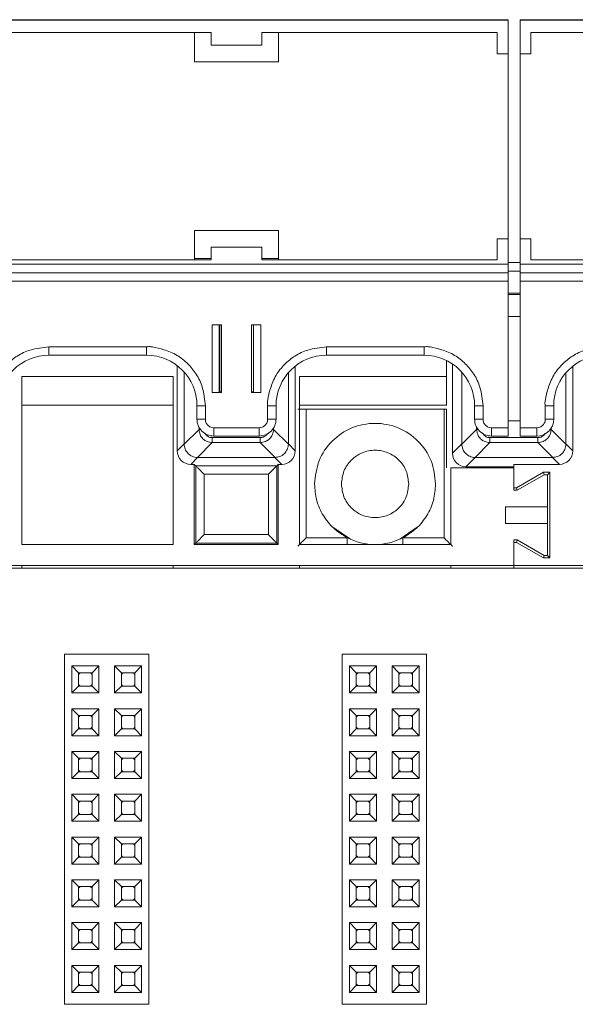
# Model space of a CAD drawing. Header units: millimetres. Extents: x -85 to 520, y 111 to 242.
# Tile 10 of 36: x 106 to 139, y 184 to 242. Entities that reach past the tile are written whole.
import ezdxf

# ---------------------------------------------------------------- set-up
doc = ezdxf.new("R2010")
doc.units = ezdxf.units.MM

msp = doc.modelspace()

# ---------------------------------------------------------------- linework, layer by layer
at = {"color": 7, "linetype": 'Continuous', "lineweight": 15}
for p, q in [((-29.289, 242.017), (135.011, 242.017)), ((110.111, 242.036), (94.611, 242.036)), ((110.111, 242.036), (111.111, 242.036)), ((126.611, 242.036), (111.111, 242.036)), ((126.611, 242.036), (127.611, 242.036)), ((127.611, 242.036), (135.011, 242.036)), ((135.011, 242.036), (135.011, 242.017)), ((135.011, 242.017), (135.011, 240.017)), ((135.711, 242.036), (143.111, 242.036)), ((135.711, 242.036), (135.711, 242.017)), ((135.711, 242.017), (300.011, 242.017)), ((135.711, 242.017), (135.711, 240.017)), ((103.861, 241.267), (117.361, 241.267)), ((116.361, 241.267), (116.361, 239.526)), ((117.361, 240.517), (117.361, 241.267)), ((120.361, 241.267), (134.361, 241.267)), ((120.361, 241.267), (120.361, 240.517)), ((121.361, 239.526), (121.361, 241.267)), ((134.361, 241.267), (134.361, 240.017)), ((136.361, 241.267), (150.361, 241.267)), ((136.361, 240.017), (136.361, 241.267)), ((120.361, 240.517), (117.361, 240.517)), ((134.361, 240.017), (135.011, 240.017)), ((135.011, 240.017), (135.011, 229.026)), ((135.711, 240.017), (136.361, 240.017)), ((135.711, 229.026), (135.711, 240.017)), ((116.361, 239.536), (121.361, 239.536)), ((116.361, 239.526), (121.361, 239.526)), ((121.361, 229.526), (116.361, 229.526)), ((116.361, 229.526), (116.361, 227.776)), ((121.361, 227.776), (121.361, 229.526)), ((134.361, 229.026), (134.361, 229.018)), ((135.011, 229.026), (134.361, 229.026)), ((134.361, 229.018), (134.361, 227.768)), ((135.011, 229.018), (134.361, 229.018)), ((135.011, 229.026), (135.011, 229.018)), ((135.011, 229.018), (135.011, 227.518)), ((136.361, 229.026), (135.711, 229.026)), ((135.711, 229.026), (135.711, 229.018)), ((136.361, 229.018), (135.711, 229.018)), ((135.711, 229.018), (135.711, 227.518)), ((136.361, 229.026), (136.361, 229.018)), ((136.361, 227.768), (136.361, 229.018)), ((117.361, 228.522), (117.361, 228.518)), ((120.361, 228.522), (117.361, 228.522)), ((117.361, 227.768), (117.361, 228.518)), ((117.361, 228.518), (120.361, 228.518)), ((120.361, 228.518), (120.361, 228.522)), ((120.361, 228.518), (120.361, 227.768)), ((-29.289, 227.518), (135.011, 227.518)), ((117.361, 227.768), (103.861, 227.768)), ((116.361, 227.776), (104.861, 227.776)), ((116.361, 227.848), (117.361, 227.848)), ((120.361, 227.848), (121.361, 227.848)), ((134.361, 227.768), (120.361, 227.768)), ((134.361, 227.776), (121.361, 227.776)), ((135.711, 227.616), (135.011, 227.616)), ((135.011, 227.518), (135.011, 227.013)), ((135.711, 227.518), (300.011, 227.518)), ((135.711, 227.518), (135.711, 227.013)), ((149.361, 227.776), (136.361, 227.776)), ((150.361, 227.768), (136.361, 227.768)), ((-29.289, 227.013), (135.011, 227.013)), ((135.011, 227.011), (-29.289, 227.011)), ((135.011, 227.101), (135.711, 227.101)), ((135.011, 227.013), (135.011, 227.011)), ((135.011, 227.011), (135.011, 226.506)), ((135.711, 227.013), (300.011, 227.013)), ((135.711, 227.013), (135.711, 227.011)), ((300.011, 227.011), (135.711, 227.011)), ((135.711, 227.011), (135.711, 226.506)), ((-29.289, 226.506), (135.011, 226.506)), ((135.011, 226.506), (135.011, 217.807)), ((135.711, 226.506), (300.011, 226.506)), ((135.711, 226.506), (135.711, 217.807)), ((135.711, 225.801), (135.011, 225.801)), ((135.711, 225.718), (135.011, 225.718)), ((135.011, 224.418), (135.711, 224.418)), ((117.961, 223.906), (117.411, 223.906)), ((117.411, 223.906), (117.411, 219.907)), ((117.832, 219.917), (117.832, 223.906)), ((117.961, 219.907), (117.961, 223.906)), ((119.761, 223.906), (119.761, 219.907)), ((120.311, 223.906), (119.761, 223.906)), ((119.861, 223.906), (119.861, 219.917)), ((120.311, 219.907), (120.311, 223.906)), ((113.511, 222.606), (107.711, 222.606)), ((107.711, 222.111), (107.711, 222.606)), ((113.511, 222.111), (113.511, 222.606)), ((130.011, 222.606), (124.211, 222.606)), ((124.211, 222.111), (124.211, 222.606)), ((130.011, 222.111), (130.011, 222.606)), ((107.711, 222.111), (113.511, 222.111)), ((124.211, 222.111), (130.011, 222.111)), ((131.346, 221.797), (131.346, 220.839)), ((115.342, 221.487), (115.342, 216.431)), ((115.751, 216.84), (115.751, 221.107)), ((121.942, 221.074), (121.942, 216.84)), ((122.351, 216.431), (122.351, 221.465)), ((131.696, 221.592), (131.696, 216.285)), ((132.251, 216.84), (132.251, 221.107)), ((138.442, 221.074), (138.442, 216.84)), ((138.851, 216.431), (138.851, 221.465)), ((106.096, 220.839), (106.096, 210.866)), ((115.096, 220.839), (106.096, 220.839)), ((115.096, 210.866), (115.096, 220.839)), ((131.346, 220.839), (122.596, 220.839)), ((122.596, 220.839), (122.596, 210.866)), ((131.346, 219.142), (131.346, 220.839)), ((117.411, 219.907), (117.961, 219.907)), ((117.832, 219.935), (117.861, 219.935)), ((117.961, 219.918), (117.832, 219.918)), ((119.861, 219.918), (119.761, 219.918)), ((119.761, 219.907), (120.311, 219.907)), ((106.096, 219.142), (115.096, 219.142)), ((116.511, 219.111), (116.511, 218.311)), ((117.011, 218.307), (117.011, 219.107)), ((120.711, 219.107), (120.711, 218.307)), ((121.211, 218.311), (121.211, 219.111)), ((122.596, 219.142), (131.346, 219.142)), ((122.999, 211.268), (122.999, 218.909)), ((122.999, 218.909), (131.194, 218.909)), ((131.194, 218.909), (131.346, 218.909)), ((131.194, 211.268), (131.194, 218.909)), ((131.346, 215.416), (131.346, 218.909)), ((133.011, 219.111), (133.011, 218.311)), ((133.511, 218.307), (133.511, 219.107)), ((137.211, 219.107), (137.211, 218.307)), ((137.711, 218.311), (137.711, 219.111)), ((135.711, 218.221), (135.011, 218.221)), ((116.632, 217.707), (115.751, 216.826)), ((120.211, 217.807), (117.511, 217.807)), ((117.511, 217.311), (117.511, 217.807)), ((120.211, 217.311), (120.211, 217.807)), ((121.942, 216.826), (121.061, 217.707)), ((133.132, 217.707), (132.251, 216.826)), ((135.011, 217.807), (134.011, 217.807)), ((134.011, 217.807), (134.011, 217.311)), ((135.011, 217.807), (135.011, 217.311)), ((136.711, 217.807), (135.711, 217.807)), ((135.711, 217.807), (135.711, 217.311)), ((136.711, 217.311), (136.711, 217.807)), ((138.442, 216.826), (137.561, 217.707)), ((117.418, 217.216), (120.274, 217.216)), ((117.418, 217.216), (117.418, 216.921)), ((117.511, 217.311), (120.211, 217.311)), ((120.274, 217.216), (120.274, 216.921)), ((133.918, 217.216), (136.774, 217.216)), ((133.918, 217.216), (133.918, 216.921)), ((134.011, 217.311), (135.011, 217.311)), ((135.711, 217.311), (136.711, 217.311)), ((136.774, 216.921), (136.774, 217.216)), ((115.342, 216.431), (115.751, 216.84)), ((115.751, 216.826), (115.751, 216.84)), ((116.537, 216.04), (117.418, 216.921)), ((117.418, 216.921), (120.274, 216.921)), ((120.274, 216.921), (121.156, 216.04)), ((121.942, 216.84), (121.942, 216.826)), ((121.942, 216.84), (122.351, 216.431)), ((132.251, 216.84), (131.696, 216.285)), ((132.251, 216.826), (132.251, 216.84)), ((133.037, 216.04), (133.918, 216.921)), ((133.918, 216.921), (136.774, 216.921)), ((136.774, 216.921), (137.656, 216.04)), ((138.442, 216.84), (138.442, 216.826)), ((138.442, 216.84), (138.851, 216.431)), ((116.551, 216.04), (116.142, 215.631)), ((116.551, 216.04), (116.537, 216.04)), ((121.142, 216.04), (116.551, 216.04)), ((121.156, 216.04), (121.142, 216.04)), ((121.142, 216.04), (121.551, 215.631)), ((133.051, 216.04), (132.496, 215.486)), ((133.051, 216.04), (133.037, 216.04)), ((137.642, 216.04), (133.051, 216.04)), ((137.656, 216.04), (137.642, 216.04)), ((138.051, 215.631), (137.642, 216.04)), ((116.142, 215.631), (116.346, 215.631)), ((116.346, 215.631), (116.435, 215.542)), ((116.346, 215.631), (116.346, 210.866)), ((116.435, 215.542), (121.257, 215.542)), ((116.435, 215.542), (116.435, 210.955)), ((121.257, 215.542), (121.346, 215.631)), ((121.257, 210.955), (121.257, 215.542)), ((121.346, 215.631), (121.551, 215.631)), ((121.346, 210.866), (121.346, 215.631)), ((131.596, 215.416), (135.346, 215.416)), ((131.596, 210.866), (131.596, 215.416)), ((132.496, 215.486), (135.346, 215.486)), ((135.346, 215.631), (138.051, 215.631)), ((135.346, 214.237), (135.346, 215.631)), ((135.346, 215.416), (135.346, 214.092)), ((120.757, 215.042), (116.935, 215.042)), ((116.935, 215.042), (116.935, 211.455)), ((120.757, 211.455), (120.757, 215.042)), ((137.107, 215.161), (135.507, 214.237)), ((135.546, 214.092), (137.146, 215.016)), ((137.492, 215.161), (137.107, 215.161)), ((137.146, 215.016), (137.107, 215.161)), ((137.146, 215.016), (137.346, 215.016)), ((137.346, 215.016), (137.492, 215.161)), ((137.346, 215.016), (137.346, 213.116)), ((137.492, 210.07), (137.492, 215.161)), ((135.507, 214.237), (135.346, 214.237)), ((135.346, 214.092), (135.546, 214.092)), ((135.546, 214.092), (135.507, 214.237)), ((134.846, 213.116), (134.846, 212.116)), ((137.346, 213.116), (134.846, 213.116)), ((137.346, 213.116), (137.346, 212.116)), ((124.593, 211.892), (125.634, 211.196)), ((128.559, 211.196), (129.6, 211.892)), ((134.846, 212.116), (137.346, 212.116)), ((137.346, 212.116), (137.346, 210.216)), ((116.935, 211.455), (120.757, 211.455)), ((125.443, 211.268), (122.999, 211.268)), ((131.194, 211.268), (128.75, 211.268)), ((135.546, 211.139), (135.346, 211.139)), ((135.346, 209.616), (135.346, 211.139)), ((135.546, 211.139), (135.507, 210.994)), ((137.146, 210.216), (135.546, 211.139)), ((106.096, 210.866), (115.096, 210.866)), ((116.346, 210.866), (116.435, 210.955)), ((116.346, 210.866), (121.346, 210.866)), ((116.435, 210.955), (121.257, 210.955)), ((121.346, 210.866), (121.257, 210.955)), ((122.596, 210.866), (131.596, 210.866)), ((135.346, 209.616), (135.346, 210.994)), ((135.346, 210.994), (135.507, 210.994)), ((135.507, 210.994), (137.107, 210.07)), ((137.146, 210.216), (137.107, 210.07)), ((137.107, 210.07), (137.492, 210.07)), ((137.346, 210.216), (137.146, 210.216)), ((137.346, 210.216), (137.492, 210.07)), ((484.628, 209.466), (-82.554, 209.466)), ((135.346, 209.616), (-29.654, 209.616)), ((106.096, 209.466), (106.096, 209.616)), ((115.096, 209.466), (115.096, 209.616)), ((122.596, 209.466), (122.596, 209.616)), ((131.596, 209.466), (131.596, 209.616)), ((300.346, 209.616), (135.346, 209.616)), ((135.346, 209.466), (135.346, 209.616)), ((108.646, 183.566), (108.646, 204.366)), ((108.646, 204.366), (113.646, 204.366)), ((113.646, 183.566), (113.646, 204.366)), ((125.146, 204.366), (130.146, 204.366)), ((125.146, 183.566), (125.146, 204.366)), ((130.146, 183.566), (130.146, 204.366)), ((109.076, 203.656), (110.676, 203.656)), ((109.076, 203.656), (109.476, 203.256)), ((109.076, 202.056), (109.076, 203.656)), ((110.276, 203.256), (110.676, 203.656)), ((110.676, 203.656), (110.676, 202.056)), ((111.616, 203.656), (113.216, 203.656)), ((111.616, 203.656), (112.016, 203.256)), ((111.616, 202.056), (111.616, 203.656)), ((112.816, 203.256), (113.216, 203.656)), ((113.216, 203.656), (113.216, 202.056)), ((125.576, 203.656), (127.176, 203.656)), ((125.576, 202.056), (125.576, 203.656)), ((125.576, 203.656), (125.976, 203.256)), ((126.776, 203.256), (127.176, 203.656)), ((127.176, 203.656), (127.176, 202.056)), ((128.116, 203.656), (129.716, 203.656)), ((128.116, 202.056), (128.116, 203.656)), ((128.116, 203.656), (128.516, 203.256)), ((129.316, 203.256), (129.716, 203.656)), ((129.716, 203.656), (129.716, 202.056)), ((109.476, 203.256), (110.276, 203.256)), ((109.476, 202.456), (109.476, 203.256)), ((110.276, 203.256), (110.276, 202.456)), ((112.016, 203.256), (112.816, 203.256)), ((112.016, 202.456), (112.016, 203.256)), ((112.816, 203.256), (112.816, 202.456)), ((125.976, 202.456), (125.976, 203.256)), ((125.976, 203.256), (126.776, 203.256)), ((126.776, 203.256), (126.776, 202.456)), ((128.516, 202.456), (128.516, 203.256)), ((128.516, 203.256), (129.316, 203.256)), ((129.316, 203.256), (129.316, 202.456)), ((109.076, 202.056), (109.476, 202.456)), ((110.276, 202.456), (109.476, 202.456)), ((110.676, 202.056), (110.276, 202.456)), ((111.616, 202.056), (112.016, 202.456)), ((112.816, 202.456), (112.016, 202.456)), ((113.216, 202.056), (112.816, 202.456)), ((125.576, 202.056), (125.976, 202.456)), ((126.776, 202.456), (125.976, 202.456)), ((127.176, 202.056), (126.776, 202.456)), ((128.116, 202.056), (128.516, 202.456)), ((129.316, 202.456), (128.516, 202.456)), ((129.716, 202.056), (129.316, 202.456)), ((110.676, 202.056), (109.076, 202.056)), ((113.216, 202.056), (111.616, 202.056)), ((127.176, 202.056), (125.576, 202.056)), ((129.716, 202.056), (128.116, 202.056)), ((109.076, 201.116), (110.676, 201.116)), ((109.076, 201.116), (109.476, 200.716)), ((109.076, 199.516), (109.076, 201.116)), ((109.476, 200.716), (110.276, 200.716)), ((109.476, 199.916), (109.476, 200.716)), ((110.276, 200.716), (110.676, 201.116)), ((110.276, 200.716), (110.276, 199.916)), ((110.676, 201.116), (110.676, 199.516)), ((111.616, 201.116), (113.216, 201.116)), ((111.616, 199.516), (111.616, 201.116)), ((111.616, 201.116), (112.016, 200.716)), ((112.016, 200.716), (112.816, 200.716)), ((112.016, 199.916), (112.016, 200.716)), ((112.816, 200.716), (113.216, 201.116)), ((112.816, 200.716), (112.816, 199.916)), ((113.216, 201.116), (113.216, 199.516)), ((125.576, 201.116), (127.176, 201.116)), ((125.576, 199.516), (125.576, 201.116)), ((125.576, 201.116), (125.976, 200.716)), ((125.976, 199.916), (125.976, 200.716)), ((125.976, 200.716), (126.776, 200.716)), ((126.776, 200.716), (127.176, 201.116)), ((126.776, 200.716), (126.776, 199.916)), ((127.176, 201.116), (127.176, 199.516)), ((128.116, 201.116), (129.716, 201.116)), ((128.116, 201.116), (128.516, 200.716)), ((128.116, 199.516), (128.116, 201.116)), ((128.516, 200.716), (129.316, 200.716)), ((128.516, 199.916), (128.516, 200.716)), ((129.316, 200.716), (129.716, 201.116)), ((129.316, 200.716), (129.316, 199.916)), ((129.716, 201.116), (129.716, 199.516)), ((109.076, 199.516), (109.476, 199.916)), ((110.676, 199.516), (109.076, 199.516)), ((110.276, 199.916), (109.476, 199.916)), ((110.676, 199.516), (110.276, 199.916)), ((111.616, 199.516), (112.016, 199.916)), ((113.216, 199.516), (111.616, 199.516)), ((112.816, 199.916), (112.016, 199.916)), ((113.216, 199.516), (112.816, 199.916)), ((125.576, 199.516), (125.976, 199.916)), ((127.176, 199.516), (125.576, 199.516)), ((126.776, 199.916), (125.976, 199.916)), ((127.176, 199.516), (126.776, 199.916)), ((128.116, 199.516), (128.516, 199.916)), ((129.716, 199.516), (128.116, 199.516)), ((129.316, 199.916), (128.516, 199.916)), ((129.716, 199.516), (129.316, 199.916)), ((109.076, 196.976), (109.076, 198.576)), ((109.076, 198.576), (109.476, 198.176)), ((109.076, 198.576), (110.676, 198.576)), ((110.276, 198.176), (110.676, 198.576)), ((110.676, 198.576), (110.676, 196.976)), ((111.616, 196.976), (111.616, 198.576)), ((111.616, 198.576), (112.016, 198.176)), ((111.616, 198.576), (113.216, 198.576)), ((112.816, 198.176), (113.216, 198.576)), ((113.216, 198.576), (113.216, 196.976)), ((125.576, 198.576), (127.176, 198.576)), ((125.576, 196.976), (125.576, 198.576)), ((125.576, 198.576), (125.976, 198.176)), ((126.776, 198.176), (127.176, 198.576)), ((127.176, 198.576), (127.176, 196.976)), ((128.116, 198.576), (129.716, 198.576)), ((128.116, 196.976), (128.116, 198.576)), ((128.116, 198.576), (128.516, 198.176)), ((129.316, 198.176), (129.716, 198.576)), ((129.716, 198.576), (129.716, 196.976)), ((109.476, 197.376), (109.476, 198.176)), ((109.476, 198.176), (110.276, 198.176)), ((110.276, 198.176), (110.276, 197.376)), ((112.016, 197.376), (112.016, 198.176)), ((112.016, 198.176), (112.816, 198.176)), ((112.816, 198.176), (112.816, 197.376)), ((125.976, 197.376), (125.976, 198.176)), ((125.976, 198.176), (126.776, 198.176)), ((126.776, 198.176), (126.776, 197.376)), ((128.516, 197.376), (128.516, 198.176)), ((128.516, 198.176), (129.316, 198.176)), ((129.316, 198.176), (129.316, 197.376)), ((109.076, 196.976), (109.476, 197.376)), ((110.276, 197.376), (109.476, 197.376)), ((110.676, 196.976), (110.276, 197.376)), ((111.616, 196.976), (112.016, 197.376)), ((112.816, 197.376), (112.016, 197.376)), ((113.216, 196.976), (112.816, 197.376)), ((125.576, 196.976), (125.976, 197.376)), ((126.776, 197.376), (125.976, 197.376)), ((127.176, 196.976), (126.776, 197.376)), ((128.116, 196.976), (128.516, 197.376)), ((129.316, 197.376), (128.516, 197.376)), ((129.716, 196.976), (129.316, 197.376)), ((110.676, 196.976), (109.076, 196.976)), ((113.216, 196.976), (111.616, 196.976)), ((127.176, 196.976), (125.576, 196.976)), ((129.716, 196.976), (128.116, 196.976)), ((109.076, 196.036), (110.676, 196.036)), ((109.076, 196.036), (109.476, 195.636)), ((109.076, 194.436), (109.076, 196.036)), ((110.276, 195.636), (110.676, 196.036)), ((110.676, 196.036), (110.676, 194.436)), ((111.616, 194.436), (111.616, 196.036)), ((111.616, 196.036), (112.016, 195.636)), ((111.616, 196.036), (113.216, 196.036)), ((112.816, 195.636), (113.216, 196.036)), ((113.216, 196.036), (113.216, 194.436)), ((125.576, 196.036), (127.176, 196.036)), ((125.576, 194.436), (125.576, 196.036)), ((125.576, 196.036), (125.976, 195.636)), ((126.776, 195.636), (127.176, 196.036)), ((127.176, 196.036), (127.176, 194.436)), ((128.116, 196.036), (129.716, 196.036)), ((128.116, 194.436), (128.116, 196.036)), ((128.116, 196.036), (128.516, 195.636)), ((129.316, 195.636), (129.716, 196.036)), ((129.716, 196.036), (129.716, 194.436)), ((109.476, 195.636), (110.276, 195.636)), ((109.476, 194.836), (109.476, 195.636)), ((110.276, 195.636), (110.276, 194.836)), ((112.016, 194.836), (112.016, 195.636)), ((112.016, 195.636), (112.816, 195.636)), ((112.816, 195.636), (112.816, 194.836)), ((125.976, 195.636), (126.776, 195.636)), ((125.976, 194.836), (125.976, 195.636)), ((126.776, 195.636), (126.776, 194.836)), ((128.516, 194.836), (128.516, 195.636)), ((128.516, 195.636), (129.316, 195.636)), ((129.316, 195.636), (129.316, 194.836)), ((109.076, 194.436), (109.476, 194.836)), ((110.276, 194.836), (109.476, 194.836)), ((110.676, 194.436), (110.276, 194.836)), ((111.616, 194.436), (112.016, 194.836)), ((112.816, 194.836), (112.016, 194.836)), ((113.216, 194.436), (112.816, 194.836)), ((125.576, 194.436), (125.976, 194.836)), ((126.776, 194.836), (125.976, 194.836)), ((127.176, 194.436), (126.776, 194.836)), ((128.116, 194.436), (128.516, 194.836)), ((129.316, 194.836), (128.516, 194.836)), ((129.716, 194.436), (129.316, 194.836)), ((110.676, 194.436), (109.076, 194.436)), ((113.216, 194.436), (111.616, 194.436)), ((127.176, 194.436), (125.576, 194.436)), ((129.716, 194.436), (128.116, 194.436)), ((109.076, 193.496), (110.676, 193.496)), ((109.076, 191.896), (109.076, 193.496)), ((109.076, 193.496), (109.476, 193.096)), ((109.476, 192.296), (109.476, 193.096)), ((109.476, 193.096), (110.276, 193.096)), ((110.276, 193.096), (110.676, 193.496)), ((110.276, 193.096), (110.276, 192.296)), ((110.676, 193.496), (110.676, 191.896)), ((111.616, 191.896), (111.616, 193.496)), ((111.616, 193.496), (112.016, 193.096)), ((111.616, 193.496), (113.216, 193.496)), ((112.016, 192.296), (112.016, 193.096)), ((112.016, 193.096), (112.816, 193.096)), ((112.816, 193.096), (113.216, 193.496)), ((112.816, 193.096), (112.816, 192.296)), ((113.216, 193.496), (113.216, 191.896)), ((125.576, 193.496), (127.176, 193.496)), ((125.576, 191.896), (125.576, 193.496)), ((125.576, 193.496), (125.976, 193.096)), ((125.976, 192.296), (125.976, 193.096)), ((125.976, 193.096), (126.776, 193.096)), ((126.776, 193.096), (127.176, 193.496)), ((126.776, 193.096), (126.776, 192.296)), ((127.176, 193.496), (127.176, 191.896)), ((128.116, 193.496), (129.716, 193.496)), ((128.116, 191.896), (128.116, 193.496)), ((128.116, 193.496), (128.516, 193.096)), ((128.516, 192.296), (128.516, 193.096)), ((128.516, 193.096), (129.316, 193.096)), ((129.316, 193.096), (129.716, 193.496)), ((129.316, 193.096), (129.316, 192.296)), ((129.716, 193.496), (129.716, 191.896)), ((109.076, 191.896), (109.476, 192.296)), ((110.676, 191.896), (109.076, 191.896)), ((110.276, 192.296), (109.476, 192.296)), ((110.676, 191.896), (110.276, 192.296)), ((111.616, 191.896), (112.016, 192.296)), ((113.216, 191.896), (111.616, 191.896)), ((112.816, 192.296), (112.016, 192.296)), ((113.216, 191.896), (112.816, 192.296)), ((125.576, 191.896), (125.976, 192.296)), ((127.176, 191.896), (125.576, 191.896)), ((126.776, 192.296), (125.976, 192.296)), ((127.176, 191.896), (126.776, 192.296)), ((128.116, 191.896), (128.516, 192.296)), ((129.716, 191.896), (128.116, 191.896)), ((129.316, 192.296), (128.516, 192.296)), ((129.716, 191.896), (129.316, 192.296)), ((109.076, 190.956), (110.676, 190.956)), ((109.076, 189.356), (109.076, 190.956)), ((109.076, 190.956), (109.476, 190.556)), ((110.276, 190.556), (110.676, 190.956)), ((110.676, 190.956), (110.676, 189.356)), ((111.616, 189.356), (111.616, 190.956)), ((111.616, 190.956), (112.016, 190.556)), ((111.616, 190.956), (113.216, 190.956)), ((112.816, 190.556), (113.216, 190.956)), ((113.216, 190.956), (113.216, 189.356)), ((125.576, 190.956), (127.176, 190.956)), ((125.576, 189.356), (125.576, 190.956)), ((125.576, 190.956), (125.976, 190.556)), ((126.776, 190.556), (127.176, 190.956)), ((127.176, 190.956), (127.176, 189.356)), ((128.116, 189.356), (128.116, 190.956)), ((128.116, 190.956), (128.516, 190.556)), ((128.116, 190.956), (129.716, 190.956)), ((129.316, 190.556), (129.716, 190.956)), ((129.716, 190.956), (129.716, 189.356)), ((109.476, 189.756), (109.476, 190.556)), ((109.476, 190.556), (110.276, 190.556)), ((110.276, 190.556), (110.276, 189.756)), ((112.016, 189.756), (112.016, 190.556)), ((112.016, 190.556), (112.816, 190.556)), ((112.816, 190.556), (112.816, 189.756)), ((125.976, 190.556), (126.776, 190.556)), ((125.976, 189.756), (125.976, 190.556)), ((126.776, 190.556), (126.776, 189.756)), ((128.516, 189.756), (128.516, 190.556)), ((128.516, 190.556), (129.316, 190.556)), ((129.316, 190.556), (129.316, 189.756)), ((109.076, 189.356), (109.476, 189.756)), ((110.276, 189.756), (109.476, 189.756)), ((110.676, 189.356), (110.276, 189.756)), ((111.616, 189.356), (112.016, 189.756)), ((112.816, 189.756), (112.016, 189.756)), ((113.216, 189.356), (112.816, 189.756)), ((125.576, 189.356), (125.976, 189.756)), ((126.776, 189.756), (125.976, 189.756)), ((127.176, 189.356), (126.776, 189.756)), ((128.116, 189.356), (128.516, 189.756)), ((129.316, 189.756), (128.516, 189.756)), ((129.716, 189.356), (129.316, 189.756)), ((110.676, 189.356), (109.076, 189.356)), ((113.216, 189.356), (111.616, 189.356)), ((127.176, 189.356), (125.576, 189.356)), ((129.716, 189.356), (128.116, 189.356)), ((109.076, 188.416), (110.676, 188.416)), ((109.076, 188.416), (109.476, 188.016)), ((109.076, 186.816), (109.076, 188.416)), ((110.276, 188.016), (110.676, 188.416)), ((110.676, 188.416), (110.676, 186.816)), ((111.616, 186.816), (111.616, 188.416)), ((111.616, 188.416), (112.016, 188.016)), ((111.616, 188.416), (113.216, 188.416)), ((112.816, 188.016), (113.216, 188.416)), ((113.216, 188.416), (113.216, 186.816)), ((125.576, 186.816), (125.576, 188.416)), ((125.576, 188.416), (125.976, 188.016)), ((125.576, 188.416), (127.176, 188.416)), ((126.776, 188.016), (127.176, 188.416)), ((127.176, 188.416), (127.176, 186.816)), ((128.116, 188.416), (129.716, 188.416)), ((128.116, 186.816), (128.116, 188.416)), ((128.116, 188.416), (128.516, 188.016)), ((129.316, 188.016), (129.716, 188.416)), ((129.716, 188.416), (129.716, 186.816)), ((109.476, 188.016), (110.276, 188.016)), ((109.476, 187.216), (109.476, 188.016)), ((110.276, 188.016), (110.276, 187.216)), ((112.016, 187.216), (112.016, 188.016)), ((112.016, 188.016), (112.816, 188.016)), ((112.816, 188.016), (112.816, 187.216)), ((125.976, 187.216), (125.976, 188.016)), ((125.976, 188.016), (126.776, 188.016)), ((126.776, 188.016), (126.776, 187.216)), ((128.516, 188.016), (129.316, 188.016)), ((128.516, 187.216), (128.516, 188.016)), ((129.316, 188.016), (129.316, 187.216)), ((109.076, 186.816), (109.476, 187.216)), ((110.276, 187.216), (109.476, 187.216)), ((110.676, 186.816), (110.276, 187.216)), ((111.616, 186.816), (112.016, 187.216)), ((112.816, 187.216), (112.016, 187.216)), ((113.216, 186.816), (112.816, 187.216)), ((125.576, 186.816), (125.976, 187.216)), ((126.776, 187.216), (125.976, 187.216)), ((127.176, 186.816), (126.776, 187.216)), ((128.116, 186.816), (128.516, 187.216)), ((129.316, 187.216), (128.516, 187.216)), ((129.716, 186.816), (129.316, 187.216)), ((110.676, 186.816), (109.076, 186.816)), ((113.216, 186.816), (111.616, 186.816)), ((127.176, 186.816), (125.576, 186.816)), ((129.716, 186.816), (128.116, 186.816)), ((109.076, 185.876), (110.676, 185.876)), ((109.076, 185.876), (109.476, 185.476)), ((109.076, 184.276), (109.076, 185.876)), ((109.476, 185.476), (110.276, 185.476)), ((109.476, 184.676), (109.476, 185.476)), ((110.276, 185.476), (110.676, 185.876)), ((110.276, 185.476), (110.276, 184.676)), ((110.676, 185.876), (110.676, 184.276)), ((111.616, 185.876), (113.216, 185.876)), ((111.616, 185.876), (112.016, 185.476)), ((111.616, 184.276), (111.616, 185.876)), ((112.016, 185.476), (112.816, 185.476)), ((112.016, 184.676), (112.016, 185.476)), ((112.816, 185.476), (113.216, 185.876)), ((112.816, 185.476), (112.816, 184.676)), ((113.216, 185.876), (113.216, 184.276)), ((125.576, 185.876), (127.176, 185.876)), ((125.576, 185.876), (125.976, 185.476)), ((125.576, 184.276), (125.576, 185.876)), ((125.976, 185.476), (126.776, 185.476)), ((125.976, 184.676), (125.976, 185.476)), ((126.776, 185.476), (127.176, 185.876)), ((126.776, 185.476), (126.776, 184.676)), ((127.176, 185.876), (127.176, 184.276)), ((128.116, 184.276), (128.116, 185.876)), ((128.116, 185.876), (128.516, 185.476)), ((128.116, 185.876), (129.716, 185.876)), ((128.516, 184.676), (128.516, 185.476)), ((128.516, 185.476), (129.316, 185.476)), ((129.316, 185.476), (129.716, 185.876)), ((129.316, 185.476), (129.316, 184.676)), ((129.716, 185.876), (129.716, 184.276)), ((109.076, 184.276), (109.476, 184.676)), ((110.676, 184.276), (109.076, 184.276)), ((110.276, 184.676), (109.476, 184.676)), ((110.676, 184.276), (110.276, 184.676)), ((111.616, 184.276), (112.016, 184.676)), ((113.216, 184.276), (111.616, 184.276)), ((112.816, 184.676), (112.016, 184.676)), ((113.216, 184.276), (112.816, 184.676)), ((125.576, 184.276), (125.976, 184.676)), ((127.176, 184.276), (125.576, 184.276)), ((126.776, 184.676), (125.976, 184.676)), ((127.176, 184.276), (126.776, 184.676)), ((128.116, 184.276), (128.516, 184.676)), ((129.716, 184.276), (128.116, 184.276)), ((129.316, 184.676), (128.516, 184.676)), ((129.716, 184.276), (129.316, 184.676)), ((108.646, 183.566), (113.646, 183.566)), ((125.146, 183.566), (130.146, 183.566))]:
    msp.add_line(p, q, dxfattribs=at)
at = {"color": 8, "linetype": 'Continuous', "lineweight": 15}
for p, q in [((117.861, 219.935), (117.861, 223.906)), ((116.632, 217.834), (116.632, 217.707)), ((116.632, 217.707), (116.713, 217.707)), ((121.008, 217.707), (121.061, 217.707)), ((121.061, 217.707), (121.061, 217.785)), ((133.132, 217.834), (133.132, 217.707)), ((133.213, 217.707), (133.132, 217.707)), ((137.508, 217.707), (137.561, 217.707)), ((137.561, 217.707), (137.561, 217.785)), ((125.443, 210.866), (125.443, 211.268)), ((128.75, 210.866), (128.75, 211.268))]:
    msp.add_line(p, q, dxfattribs=at)
at = {"color": 7, "linetype": 'Continuous', "lineweight": 15, "flags": 128}
for points in [[(109.476, 203.156), (109.523, 203.209), (109.576, 203.256)], [(110.176, 203.256), (110.23, 203.209), (110.276, 203.156)], [(112.016, 203.156), (112.063, 203.209), (112.116, 203.256)], [(112.716, 203.256), (112.77, 203.209), (112.816, 203.156)], [(125.976, 203.156), (126.023, 203.209), (126.076, 203.256)], [(126.676, 203.256), (126.73, 203.209), (126.776, 203.156)], [(128.516, 203.156), (128.563, 203.209), (128.616, 203.256)], [(129.216, 203.256), (129.27, 203.209), (129.316, 203.156)], [(109.576, 202.456), (109.523, 202.502), (109.476, 202.556)], [(110.276, 202.556), (110.23, 202.502), (110.176, 202.456)], [(112.116, 202.456), (112.063, 202.502), (112.016, 202.556)], [(112.816, 202.556), (112.77, 202.502), (112.716, 202.456)], [(126.076, 202.456), (126.023, 202.502), (125.976, 202.556)], [(126.776, 202.556), (126.73, 202.502), (126.676, 202.456)], [(128.616, 202.456), (128.563, 202.502), (128.516, 202.556)], [(129.316, 202.556), (129.27, 202.502), (129.216, 202.456)], [(109.476, 200.616), (109.523, 200.669), (109.576, 200.716)], [(110.176, 200.716), (110.23, 200.669), (110.276, 200.616)], [(112.016, 200.616), (112.063, 200.669), (112.116, 200.716)], [(112.716, 200.716), (112.77, 200.669), (112.816, 200.616)], [(125.976, 200.616), (126.023, 200.669), (126.076, 200.716)], [(126.676, 200.716), (126.73, 200.669), (126.776, 200.616)], [(128.516, 200.616), (128.563, 200.669), (128.616, 200.716)], [(129.216, 200.716), (129.27, 200.669), (129.316, 200.616)], [(109.576, 199.916), (109.523, 199.962), (109.476, 200.016)], [(110.276, 200.016), (110.23, 199.962), (110.176, 199.916)], [(112.116, 199.916), (112.063, 199.962), (112.016, 200.016)], [(112.816, 200.016), (112.77, 199.962), (112.716, 199.916)], [(126.076, 199.916), (126.023, 199.962), (125.976, 200.016)], [(126.776, 200.016), (126.73, 199.962), (126.676, 199.916)], [(128.616, 199.916), (128.563, 199.962), (128.516, 200.016)], [(129.316, 200.016), (129.27, 199.962), (129.216, 199.916)], [(109.476, 198.076), (109.523, 198.129), (109.576, 198.176)], [(110.176, 198.176), (110.23, 198.129), (110.276, 198.076)], [(112.016, 198.076), (112.063, 198.129), (112.116, 198.176)], [(112.716, 198.176), (112.77, 198.129), (112.816, 198.076)], [(125.976, 198.076), (126.023, 198.129), (126.076, 198.176)], [(126.676, 198.176), (126.73, 198.129), (126.776, 198.076)], [(128.516, 198.076), (128.563, 198.129), (128.616, 198.176)], [(129.216, 198.176), (129.27, 198.129), (129.316, 198.076)], [(109.576, 197.376), (109.523, 197.422), (109.476, 197.476)], [(110.276, 197.476), (110.23, 197.422), (110.176, 197.376)], [(112.116, 197.376), (112.063, 197.422), (112.016, 197.476)], [(112.816, 197.476), (112.77, 197.422), (112.716, 197.376)], [(126.076, 197.376), (126.023, 197.422), (125.976, 197.476)], [(126.776, 197.476), (126.73, 197.422), (126.676, 197.376)], [(128.616, 197.376), (128.563, 197.422), (128.516, 197.476)], [(129.316, 197.476), (129.27, 197.422), (129.216, 197.376)], [(109.476, 195.536), (109.523, 195.589), (109.576, 195.636)], [(110.176, 195.636), (110.23, 195.589), (110.276, 195.536)], [(112.016, 195.536), (112.063, 195.589), (112.116, 195.636)], [(112.716, 195.636), (112.77, 195.589), (112.816, 195.536)], [(125.976, 195.536), (126.023, 195.589), (126.076, 195.636)], [(126.676, 195.636), (126.73, 195.589), (126.776, 195.536)], [(128.516, 195.536), (128.563, 195.589), (128.616, 195.636)], [(129.216, 195.636), (129.27, 195.589), (129.316, 195.536)], [(109.576, 194.836), (109.523, 194.882), (109.476, 194.936)], [(110.276, 194.936), (110.23, 194.882), (110.176, 194.836)], [(112.116, 194.836), (112.063, 194.882), (112.016, 194.936)], [(112.816, 194.936), (112.77, 194.882), (112.716, 194.836)], [(126.076, 194.836), (126.023, 194.882), (125.976, 194.936)], [(126.776, 194.936), (126.73, 194.882), (126.676, 194.836)], [(128.616, 194.836), (128.563, 194.882), (128.516, 194.936)], [(129.316, 194.936), (129.27, 194.882), (129.216, 194.836)], [(109.476, 192.996), (109.523, 193.049), (109.576, 193.096)], [(110.176, 193.096), (110.23, 193.049), (110.276, 192.996)], [(112.016, 192.996), (112.063, 193.049), (112.116, 193.096)], [(112.716, 193.096), (112.77, 193.049), (112.816, 192.996)], [(125.976, 192.996), (126.023, 193.049), (126.076, 193.096)], [(126.676, 193.096), (126.73, 193.049), (126.776, 192.996)], [(128.516, 192.996), (128.563, 193.049), (128.616, 193.096)], [(129.216, 193.096), (129.27, 193.049), (129.316, 192.996)], [(109.576, 192.296), (109.523, 192.342), (109.476, 192.396)], [(110.276, 192.396), (110.23, 192.342), (110.176, 192.296)], [(112.116, 192.296), (112.063, 192.342), (112.016, 192.396)], [(112.816, 192.396), (112.77, 192.342), (112.716, 192.296)], [(126.076, 192.296), (126.023, 192.342), (125.976, 192.396)], [(126.776, 192.396), (126.73, 192.342), (126.676, 192.296)], [(128.616, 192.296), (128.563, 192.342), (128.516, 192.396)], [(129.316, 192.396), (129.27, 192.342), (129.216, 192.296)], [(109.476, 190.456), (109.523, 190.509), (109.576, 190.556)], [(110.176, 190.556), (110.23, 190.509), (110.276, 190.456)], [(112.016, 190.456), (112.063, 190.509), (112.116, 190.556)], [(112.716, 190.556), (112.77, 190.509), (112.816, 190.456)], [(125.976, 190.456), (126.023, 190.509), (126.076, 190.556)], [(126.676, 190.556), (126.73, 190.509), (126.776, 190.456)], [(128.516, 190.456), (128.563, 190.509), (128.616, 190.556)], [(129.216, 190.556), (129.27, 190.509), (129.316, 190.456)], [(109.576, 189.756), (109.523, 189.802), (109.476, 189.856)], [(110.276, 189.856), (110.23, 189.802), (110.176, 189.756)], [(112.116, 189.756), (112.063, 189.802), (112.016, 189.856)], [(112.816, 189.856), (112.77, 189.802), (112.716, 189.756)], [(126.076, 189.756), (126.023, 189.802), (125.976, 189.856)], [(126.776, 189.856), (126.73, 189.802), (126.676, 189.756)], [(128.616, 189.756), (128.563, 189.802), (128.516, 189.856)], [(129.316, 189.856), (129.27, 189.802), (129.216, 189.756)], [(109.476, 187.916), (109.523, 187.969), (109.576, 188.016)], [(110.176, 188.016), (110.23, 187.969), (110.276, 187.916)], [(112.016, 187.916), (112.063, 187.969), (112.116, 188.016)], [(112.716, 188.016), (112.77, 187.969), (112.816, 187.916)], [(125.976, 187.916), (126.023, 187.969), (126.076, 188.016)], [(126.676, 188.016), (126.73, 187.969), (126.776, 187.916)], [(128.516, 187.916), (128.563, 187.969), (128.616, 188.016)], [(129.216, 188.016), (129.27, 187.969), (129.316, 187.916)], [(109.576, 187.216), (109.523, 187.262), (109.476, 187.316)], [(110.276, 187.316), (110.23, 187.262), (110.176, 187.216)], [(112.116, 187.216), (112.063, 187.262), (112.016, 187.316)], [(112.816, 187.316), (112.77, 187.262), (112.716, 187.216)], [(126.076, 187.216), (126.023, 187.262), (125.976, 187.316)], [(126.776, 187.316), (126.73, 187.262), (126.676, 187.216)], [(128.616, 187.216), (128.563, 187.262), (128.516, 187.316)], [(129.316, 187.316), (129.27, 187.262), (129.216, 187.216)], [(109.476, 185.376), (109.523, 185.429), (109.576, 185.476)], [(110.176, 185.476), (110.23, 185.429), (110.276, 185.376)], [(112.016, 185.376), (112.063, 185.429), (112.116, 185.476)], [(112.716, 185.476), (112.77, 185.429), (112.816, 185.376)], [(125.976, 185.376), (126.023, 185.429), (126.076, 185.476)], [(126.676, 185.476), (126.73, 185.429), (126.776, 185.376)], [(128.516, 185.376), (128.563, 185.429), (128.616, 185.476)], [(129.216, 185.476), (129.27, 185.429), (129.316, 185.376)], [(109.576, 184.676), (109.523, 184.722), (109.476, 184.776)], [(110.276, 184.776), (110.23, 184.722), (110.176, 184.676)], [(112.116, 184.676), (112.063, 184.722), (112.016, 184.776)], [(112.816, 184.776), (112.77, 184.722), (112.716, 184.676)], [(126.076, 184.676), (126.023, 184.722), (125.976, 184.776)], [(126.776, 184.776), (126.73, 184.722), (126.676, 184.676)], [(128.616, 184.676), (128.563, 184.722), (128.516, 184.776)], [(129.316, 184.776), (129.27, 184.722), (129.216, 184.676)]]:
    msp.add_lwpolyline(points, dxfattribs=at)
at = {"color": 7, "linetype": 'Continuous', "lineweight": 15}
for centre, radius, start, end in [((107.711, 219.111), 3, 89.99872, 179.99886), ((113.511, 219.111), 3, 0.00142, 90.001), ((124.211, 219.111), 3, 89.999, 179.99858), ((130.011, 219.111), 3, 0.00114, 90.00128), ((140.711, 219.111), 3, 89.99901, 179.99886), ((117.886, 217.07), 2.865, 88.50057, 90.50056), ((119.836, 217.07), 2.865, 89.49944, 91.49943), ((116.885, 233.378), 14.272, 268.49598, 270.50341), ((120.836, 233.378), 14.272, 269.49659, 271.50402), ((133.385, 233.379), 14.272, 268.49601, 270.50338), ((137.336, 233.38), 14.274, 269.49667, 271.50391), ((116.885, 232.619), 14.313, 268.49969, 270.50141), ((117.511, 218.311), 1, 180.00029, 270.00227), ((120.211, 218.311), 1, 269.99773, 359.99971), ((120.836, 232.619), 14.313, 269.49859, 271.50031), ((133.385, 232.619), 14.313, 268.49972, 270.50138), ((134.011, 218.311), 1, 180.00078, 270.00178), ((136.711, 218.311), 1, 269.99943, 359.99801), ((137.336, 232.621), 14.314, 269.49867, 271.5002)]:
    msp.add_arc(centre, radius, start, end, dxfattribs=at)
for centre, major_axis in [((116.142, 216.431), (-0.566, -0.566)), ((121.551, 216.431), (0.566, -0.566)), ((138.051, 216.431), (0.566, -0.566)), ((132.496, 216.286), (-0.566, -0.566))]:
    msp.add_ellipse(centre, major_axis=major_axis, ratio=0.999924, start_param=5.497825, end_param=7.068545, dxfattribs=at)
for points, knots in [([(107.711, 222.606), (107.336, 222.567), (106.679, 222.497), (105.825, 222.101), (105.191, 221.574), (104.669, 220.93), (104.376, 220.19), (104.241, 219.62), (104.184, 219.27), (104.203, 219.153), (104.211, 219.107)], [0, 0, 0, 0, 0.204547, 0.359432, 0.506039, 0.652603, 0.808024, 0.935659, 0.974208, 1, 1, 1, 1]), ([(117.011, 219.107), (116.971, 219.481), (116.902, 220.139), (116.505, 220.992), (115.978, 221.626), (115.334, 222.148), (114.594, 222.441), (114.024, 222.576), (113.674, 222.633), (113.557, 222.614), (113.511, 222.606)], [0, 0, 0, 0, 0.204545, 0.359432, 0.506037, 0.652603, 0.808023, 0.935659, 0.974206, 1, 1, 1, 1]), ([(124.211, 222.606), (123.836, 222.567), (123.179, 222.497), (122.325, 222.101), (121.691, 221.574), (121.169, 220.93), (120.876, 220.19), (120.741, 219.62), (120.684, 219.27), (120.703, 219.153), (120.711, 219.107)], [0, 0, 0, 0, 0.2045467, 0.359432, 0.506037, 0.6526028, 0.8080245, 0.9356598, 0.9742082, 1, 1, 1, 1]), ([(133.511, 219.107), (133.471, 219.481), (133.402, 220.139), (133.005, 220.992), (132.478, 221.626), (131.834, 222.148), (131.094, 222.441), (130.524, 222.576), (130.174, 222.633), (130.057, 222.614), (130.011, 222.606)], [0, 0, 0, 0, 0.204545, 0.359432, 0.506037, 0.6526, 0.808023, 0.935659, 0.974206, 1, 1, 1, 1]), ([(140.711, 222.606), (140.336, 222.567), (139.679, 222.497), (138.825, 222.101), (138.191, 221.574), (137.669, 220.93), (137.376, 220.19), (137.241, 219.62), (137.184, 219.27), (137.203, 219.153), (137.211, 219.107)], [0, 0, 0, 0, 0.204544, 0.359432, 0.506037, 0.652601, 0.808024, 0.93566, 0.974208, 1, 1, 1, 1]), ([(122.499, 218.914), (122.502, 218.913), (122.507, 218.912), (122.55, 218.912), (122.61, 218.911), (122.704, 218.91), (122.835, 218.909), (122.947, 218.909), (122.999, 218.909)], [0, 0, 0, 0, 0.156494, 0.304058, 0.442686, 0.572373, 0.80392, 1, 1, 1, 1]), ([(117.511, 217.807), (117.448, 217.813), (117.351, 217.824), (117.234, 217.886), (117.155, 217.95), (117.09, 218.03), (117.028, 218.147), (117.017, 218.244), (117.011, 218.307)], [0, 0, 0, 0, 0.239454, 0.369381, 0.499999, 0.629933, 0.760555, 1, 1, 1, 1]), ([(120.711, 218.307), (120.704, 218.244), (120.694, 218.147), (120.631, 218.03), (120.567, 217.951), (120.487, 217.886), (120.371, 217.824), (120.274, 217.813), (120.211, 217.807)], [0, 0, 0, 0, 0.239446, 0.369376, 0.500001, 0.629936, 0.760546, 1, 1, 1, 1]), ([(134.011, 217.807), (133.948, 217.813), (133.851, 217.824), (133.734, 217.886), (133.655, 217.95), (133.59, 218.03), (133.528, 218.147), (133.517, 218.244), (133.511, 218.307)], [0, 0, 0, 0, 0.239435, 0.36938, 0.499998, 0.629933, 0.760554, 1, 1, 1, 1]), ([(137.211, 218.307), (137.204, 218.244), (137.194, 218.147), (137.131, 218.03), (137.067, 217.951), (136.987, 217.886), (136.871, 217.824), (136.774, 217.813), (136.711, 217.807)], [0, 0, 0, 0, 0.2394495, 0.3693821, 0.5000095, 0.6299317, 0.7605608, 1, 1, 1, 1]), ([(117.418, 216.921), (117.313, 216.934), (117.108, 216.96), (116.852, 217.141), (116.671, 217.397), (116.645, 217.602), (116.632, 217.707)], [0, 0, 0, 0, 0.25688, 0.499999, 0.743103, 1, 1, 1, 1]), ([(121.061, 217.707), (121.048, 217.602), (121.022, 217.397), (120.84, 217.141), (120.585, 216.96), (120.38, 216.934), (120.274, 216.921)], [0, 0, 0, 0, 0.256874, 0.499997, 0.743097, 1, 1, 1, 1]), ([(130.696, 214.466), (130.642, 214.937), (130.534, 215.879), (129.702, 217.077), (128.512, 217.878), (127.096, 218.159), (125.681, 217.878), (124.491, 217.077), (123.659, 215.879), (123.551, 214.937), (123.496, 214.466)], [0, 0, 0, 0, 0.125, 0.25, 0.375, 0.5, 0.625, 0.75, 0.875, 1, 1, 1, 1]), ([(133.918, 216.921), (133.813, 216.934), (133.608, 216.96), (133.352, 217.141), (133.171, 217.397), (133.145, 217.602), (133.132, 217.707)], [0, 0, 0, 0, 0.256869, 0.499998, 0.743102, 1, 1, 1, 1]), ([(137.561, 217.707), (137.548, 217.602), (137.522, 217.397), (137.34, 217.141), (137.085, 216.96), (136.88, 216.934), (136.774, 216.921)], [0, 0, 0, 0, 0.256877, 0.500003, 0.743106, 1, 1, 1, 1]), ([(116.537, 216.04), (116.482, 216.044), (116.374, 216.052), (116.174, 216.122), (115.957, 216.275), (115.786, 216.536), (115.762, 216.733), (115.751, 216.826)], [0, 0, 0, 0, 0.134633, 0.265597, 0.51552, 0.772357, 1, 1, 1, 1]), ([(121.942, 216.826), (121.938, 216.772), (121.929, 216.663), (121.86, 216.463), (121.707, 216.246), (121.446, 216.075), (121.248, 216.051), (121.156, 216.04)], [0, 0, 0, 0, 0.134641, 0.265596, 0.515519, 0.772359, 1, 1, 1, 1]), ([(125.096, 214.466), (125.126, 214.727), (125.187, 215.251), (125.649, 215.917), (126.31, 216.361), (127.096, 216.518), (127.883, 216.361), (128.544, 215.917), (129.006, 215.251), (129.066, 214.727), (129.096, 214.466)], [0, 0, 0, 0, 0.125, 0.25, 0.375, 0.5, 0.625, 0.75, 0.875, 1, 1, 1, 1]), ([(133.037, 216.04), (132.982, 216.044), (132.874, 216.052), (132.674, 216.122), (132.457, 216.275), (132.286, 216.536), (132.262, 216.733), (132.251, 216.826)], [0, 0, 0, 0, 0.134633, 0.265597, 0.51552, 0.772357, 1, 1, 1, 1]), ([(138.442, 216.826), (138.438, 216.772), (138.429, 216.663), (138.36, 216.463), (138.207, 216.246), (137.946, 216.075), (137.748, 216.051), (137.656, 216.04)], [0, 0, 0, 0, 0.134643, 0.265598, 0.515524, 0.772357, 1, 1, 1, 1]), ([(116.935, 215.042), (116.87, 215.108), (116.743, 215.235), (116.6, 215.377), (116.515, 215.463), (116.47, 215.508), (116.442, 215.536), (116.437, 215.54), (116.435, 215.542)], [0, 0, 0, 0, 0.293968, 0.566145, 0.688672, 0.80029, 0.903159, 1, 1, 1, 1]), ([(121.257, 215.542), (121.255, 215.54), (121.251, 215.536), (121.219, 215.505), (121.17, 215.455), (121.079, 215.363), (120.938, 215.223), (120.817, 215.102), (120.757, 215.042)], [0, 0, 0, 0, 0.101456, 0.209909, 0.328449, 0.459452, 0.734497, 1, 1, 1, 1]), ([(123.496, 214.466), (123.522, 214.137), (123.574, 213.481), (123.987, 212.573), (124.604, 211.789), (125.163, 211.442), (125.443, 211.268)], [0, 0, 0, 0, 0.25, 0.5, 0.749999, 1, 1, 1, 1]), ([(129.096, 214.466), (129.066, 214.204), (129.006, 213.68), (128.544, 213.014), (127.883, 212.57), (127.096, 212.413), (126.31, 212.57), (125.649, 213.014), (125.187, 213.68), (125.126, 214.204), (125.096, 214.466)], [0, 0, 0, 0, 0.125, 0.25, 0.375, 0.5, 0.625, 0.75, 0.875, 1, 1, 1, 1]), ([(128.75, 211.268), (129.03, 211.442), (129.589, 211.789), (130.205, 212.573), (130.619, 213.481), (130.67, 214.137), (130.696, 214.466)], [0, 0, 0, 0, 0.249998, 0.499999, 0.749999, 1, 1, 1, 1]), ([(116.435, 210.955), (116.437, 210.956), (116.44, 210.96), (116.467, 210.986), (116.513, 211.032), (116.599, 211.119), (116.743, 211.262), (116.87, 211.389), (116.935, 211.455)], [0, 0, 0, 0, 0.085185, 0.194034, 0.307266, 0.433945, 0.706079, 1, 1, 1, 1]), ([(121.257, 210.955), (121.255, 210.957), (121.251, 210.961), (121.22, 210.993), (121.17, 211.042), (121.079, 211.133), (120.938, 211.274), (120.817, 211.395), (120.757, 211.455)], [0, 0, 0, 0, 0.101457, 0.209908, 0.328442, 0.459452, 0.734497, 1, 1, 1, 1]), ([(122.999, 211.268), (122.938, 211.207), (122.816, 211.085), (122.674, 210.943), (122.583, 210.853), (122.535, 210.805), (122.504, 210.774), (122.501, 210.77), (122.499, 210.768)], [0, 0, 0, 0, 0.270517, 0.543698, 0.673565, 0.791181, 0.89895, 1, 1, 1, 1]), ([(125.443, 211.268), (125.706, 211.154), (126.233, 210.925), (127.096, 210.836), (127.959, 210.925), (128.486, 211.154), (128.75, 211.268)], [0, 0, 0, 0, 0.249999, 0.5, 0.750001, 1, 1, 1, 1]), ([(131.694, 210.768), (131.692, 210.77), (131.688, 210.774), (131.658, 210.805), (131.609, 210.853), (131.519, 210.943), (131.377, 211.085), (131.255, 211.207), (131.194, 211.268)], [0, 0, 0, 0, 0.1010185, 0.2087807, 0.3264004, 0.4562966, 0.7294777, 1, 1, 1, 1])]:
    msp.add_open_spline(points, degree=3, knots=knots, dxfattribs=at)
at = {"color": 8, "linetype": 'Continuous', "lineweight": 15}
for points, knots in [([(116.98, 217.487), (116.99, 217.468), (117.014, 217.419), (117.072, 217.353), (117.148, 217.291), (117.236, 217.247), (117.328, 217.22), (117.389, 217.217), (117.418, 217.216)], [0, 0, 0, 0, 0.118565, 0.300112, 0.477711, 0.659623, 0.84072, 1, 1, 1, 1]), ([(120.274, 217.216), (120.34, 217.223), (120.438, 217.234), (120.554, 217.298), (120.628, 217.361), (120.676, 217.415), (120.693, 217.45), (120.696, 217.456)], [0, 0, 0, 0, 0.386364, 0.576832, 0.771284, 0.961531, 1, 1, 1, 1]), ([(133.48, 217.487), (133.49, 217.468), (133.514, 217.419), (133.572, 217.353), (133.648, 217.291), (133.736, 217.247), (133.828, 217.22), (133.889, 217.217), (133.918, 217.216)], [0, 0, 0, 0, 0.118566, 0.300113, 0.477734, 0.659622, 0.84072, 1, 1, 1, 1]), ([(136.774, 217.216), (136.84, 217.223), (136.938, 217.234), (137.054, 217.298), (137.128, 217.361), (137.176, 217.415), (137.193, 217.45), (137.196, 217.456)], [0, 0, 0, 0, 0.386346, 0.57682, 0.771278, 0.96153, 1, 1, 1, 1])]:
    msp.add_open_spline(points, degree=3, knots=knots, dxfattribs=at)

doc.saveas('drawing.dxf')
